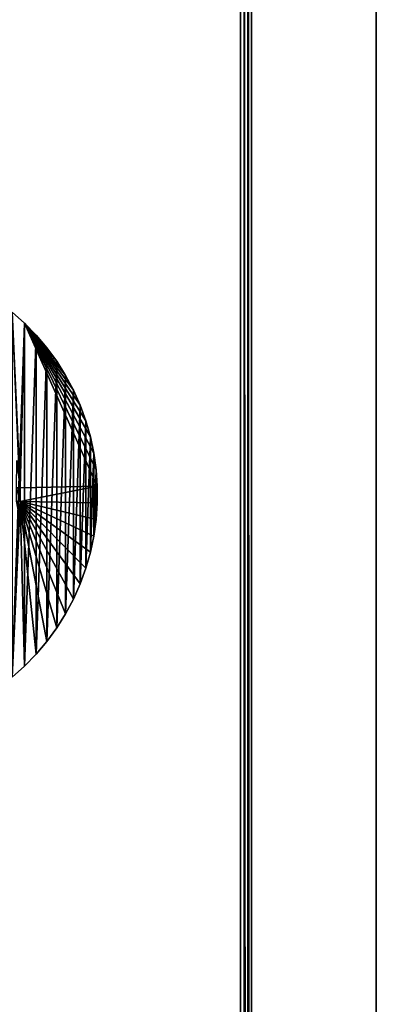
# Model space of a CAD drawing. Extents: x -300 to 306, y -450 to 450.
# Tile 33 of 34: x 251 to 300, y 182 to 316. Entities that reach past the tile are written whole.
import ezdxf

# ---------------------------------------------------------------- set-up
doc = ezdxf.new("R2010")
doc.units = 0
doc.header["$MEASUREMENT"] = 0

msp = doc.modelspace()

# ---------------------------------------------------------------- linework, layer by layer
for points in [[(282.5, -450, -30), (282, 377.5, -30), (282.5, 450, -30)], [(283, 449.5, 29.5), (282.5, 450, 30), (283, -449.5, 29.5)], [(283, -449.5, 29.5), (282.5, 450, 30), (282.5, -450, 30)], [(283, 449.5, -29.5), (283, -449.5, -29.5), (282.5, 450, -30)], [(282.5, 450, -30), (283, -449.5, -29.5), (282.5, -450, -30)], [(283, -450, -30), (283, -450, 30), (283, 450, -30)], [(283, 450, -30), (283, -450, 30), (283, 450, 30)], [(283, 449.5, 29.5), (283, -449.5, 29.5), (283, 449.5, -29.5)], [(283, 449.5, -29.5), (283, -449.5, 29.5), (283, -449.5, -29.5)], [(300, 441, 30), (300, -441, 30), (300, -10.41521, 5.980804)], [(300, 441, 30), (300, -10.41521, 5.980804), (300, -9.584792, 5.980804)], [(300, 441, 30), (300, -9.584792, 5.980804), (300, 9.584792, 5.980804)], [(300, 441, 30), (300, 9.584792, 5.980804), (300, 10.41521, 5.980804)], [(300, 441, 30), (300, 10.41521, 5.980804), (300, 29.584789, 5.980804)], [(300, 441, 30), (300, 29.584789, 5.980804), (300, 30.415211, 5.980804)], [(300, 441, 30), (300, 30.415211, 5.980804), (300, 49.584789, 5.980804)], [(300, 441, 30), (300, 49.584789, 5.980804), (300, 50.415211, 5.980804)], [(300, 441, 30), (300, 50.415211, 5.980804), (300, 441, -30)], [(300, 441, -30), (300, 50.415211, 5.980804), (300, 51.23148, 5.828216)], [(300, 441, -30), (300, 51.23148, 5.828216), (300, 52.005821, 5.528235)], [(300, 441, -30), (300, 52.005821, 5.528235), (300, 52.711861, 5.091077)], [(300, 441, -30), (300, 52.711861, 5.091077), (300, 53.325539, 4.531631)], [(300, 441, -30), (300, 53.325539, 4.531631), (300, 53.825981, 3.868945)], [(300, 441, -30), (300, 53.825981, 3.868945), (300, 54.196129, 3.125587)], [(300, 441, -30), (300, 54.196129, 3.125587), (300, 54.423382, 2.326873)], [(300, 441, -30), (300, 54.423382, 2.326873), (300, 54.5, 1.5)], [(300, 441, -30), (300, 54.5, 1.5), (300, 54.423382, 0.673127)], [(300, 441, -30), (300, 54.423382, 0.673127), (300, 54.196129, -0.125587)], [(300, 441, -30), (300, 54.196129, -0.125587), (300, 53.825981, -0.868945)], [(300, 441, -30), (300, 53.825981, -0.868945), (300, 53.325539, -1.53163)], [(300, 441, -30), (300, 53.325539, -1.53163), (300, 52.711861, -2.091078)], [(300, 441, -30), (300, 52.711861, -2.091078), (300, 52.005821, -2.528235)], [(300, 441, -30), (300, 52.005821, -2.528235), (300, 51.23148, -2.828215)], [(300, 441, -30), (300, 51.23148, -2.828215), (300, 50.415211, -2.980804)], [(300, 441, -30), (300, 50.415211, -2.980804), (300, 49.584789, -2.980804)], [(300, 441, -30), (300, 49.584789, -2.980804), (300, 30.415211, -2.980804)], [(300, 441, -30), (300, 30.415211, -2.980804), (300, 29.584789, -2.980804)], [(300, 441, -30), (300, 29.584789, -2.980804), (300, 10.41521, -2.980804)], [(300, 441, -30), (300, 10.41521, -2.980804), (300, 9.584792, -2.980804)], [(300, 441, -30), (300, 9.584792, -2.980804), (300, -441, -30)], [(282, -377.5, -30), (282, 377.5, -30), (282.5, -450, -30)], [(282, -377.5, -20), (282, 377.5, -20), (282, -377.5, -30)], [(282, -377.5, -30), (282, 377.5, -20), (282, 377.5, -30)], [(281.5, -377, -21), (281.5, -377, -30), (281.5, 377, -21)], [(281.5, 377, -21), (281.5, -377, -30), (281.5, 377, -30)], [(252.076401, 274.37851, -30), (251.480194, 251.933701, -30), (250.390594, 275.896515, -30)], [(250.390594, 275.896515, -30), (251.480194, 251.933701, -30), (251.321793, 253.794403, -30)], [(250.390594, 226.103607, -29), (252.076401, 274.37851, -29), (250.390594, 275.896515, -29)], [(250.390594, 275.896515, -30), (250.390594, 275.896515, -29), (252.076401, 274.37851, -30)], [(252.076401, 274.37851, -30), (250.390594, 275.896515, -29), (252.076401, 274.37851, -29)], [(252.076401, 227.621506, -29), (252.076401, 274.37851, -29), (250.390594, 226.103607, -29)], [(252.076401, 274.37851, -30), (261.980194, 252.134201, -30), (251.480194, 251.933701, -30)], [(252.076401, 274.37851, -30), (253.652206, 272.746704, -30), (255.110397, 271.009003, -30)], [(252.076401, 274.37851, -30), (255.110397, 271.009003, -30), (256.443695, 269.173798, -30)], [(252.076401, 274.37851, -30), (256.443695, 269.173798, -30), (257.645813, 267.25, -30)], [(252.076401, 274.37851, -30), (257.645813, 267.25, -30), (258.710785, 265.247101, -30)], [(252.076401, 274.37851, -30), (258.710785, 265.247101, -30), (259.633514, 263.174713, -30)], [(252.076401, 274.37851, -30), (259.633514, 263.174713, -30), (260.409302, 261.043091, -30)], [(252.076401, 274.37851, -30), (260.409302, 261.043091, -30), (261.034607, 258.862488, -30)], [(252.076401, 274.37851, -30), (261.034607, 258.862488, -30), (261.506287, 256.643585, -30)], [(252.076401, 274.37851, -30), (261.506287, 256.643585, -30), (261.821991, 254.397202, -30)], [(252.076401, 274.37851, -30), (261.821991, 254.397202, -30), (261.980194, 252.134201, -30)], [(252.076401, 227.621506, -29), (253.652206, 272.746704, -29), (252.076401, 274.37851, -29)], [(252.076401, 274.37851, -30), (252.076401, 274.37851, -29), (253.652206, 272.746704, -30)], [(253.652206, 272.746704, -30), (252.076401, 274.37851, -29), (253.652206, 272.746704, -29)], [(253.652206, 229.253296, -29), (253.652206, 272.746704, -29), (252.076401, 227.621506, -29)], [(253.652206, 229.253296, -29), (255.110397, 271.009003, -29), (253.652206, 272.746704, -29)], [(253.652206, 272.746704, -30), (253.652206, 272.746704, -29), (255.110397, 271.009003, -30)], [(255.110397, 271.009003, -30), (253.652206, 272.746704, -29), (255.110397, 271.009003, -29)], [(255.110397, 230.990997, -29), (255.110397, 271.009003, -29), (253.652206, 229.253296, -29)], [(255.110397, 230.990997, -29), (256.443695, 269.173798, -29), (255.110397, 271.009003, -29)], [(255.110397, 271.009003, -30), (255.110397, 271.009003, -29), (256.443695, 269.173798, -30)], [(256.443695, 269.173798, -30), (255.110397, 271.009003, -29), (256.443695, 269.173798, -29)], [(256.443695, 232.826202, -29), (256.443695, 269.173798, -29), (255.110397, 230.990997, -29)], [(256.443695, 232.826202, -29), (257.645813, 267.25, -29), (256.443695, 269.173798, -29)], [(256.443695, 269.173798, -30), (256.443695, 269.173798, -29), (257.645813, 267.25, -30)], [(257.645813, 267.25, -30), (256.443695, 269.173798, -29), (257.645813, 267.25, -29)], [(257.645813, 234.75, -29), (257.645813, 267.25, -29), (256.443695, 232.826202, -29)], [(257.645813, 234.75, -29), (258.710785, 265.247101, -29), (257.645813, 267.25, -29)], [(257.645813, 267.25, -30), (257.645813, 267.25, -29), (258.710785, 265.247101, -30)], [(258.710785, 265.247101, -30), (257.645813, 267.25, -29), (258.710785, 265.247101, -29)], [(258.710785, 236.752899, -29), (258.710785, 265.247101, -29), (257.645813, 234.75, -29)], [(258.710785, 236.752899, -29), (259.633514, 263.174713, -29), (258.710785, 265.247101, -29)], [(258.710785, 265.247101, -30), (258.710785, 265.247101, -29), (259.633514, 263.174713, -30)], [(259.633514, 263.174713, -30), (258.710785, 265.247101, -29), (259.633514, 263.174713, -29)], [(259.633514, 238.825302, -29), (259.633514, 263.174713, -29), (258.710785, 236.752899, -29)], [(259.633514, 238.825302, -29), (260.409302, 261.043091, -29), (259.633514, 263.174713, -29)], [(259.633514, 263.174713, -30), (259.633514, 263.174713, -29), (260.409302, 261.043091, -30)], [(260.409302, 261.043091, -30), (259.633514, 263.174713, -29), (260.409302, 261.043091, -29)], [(260.409302, 240.957001, -29), (260.409302, 261.043091, -29), (259.633514, 238.825302, -29)], [(260.409302, 240.957001, -29), (261.034607, 258.862488, -29), (260.409302, 261.043091, -29)], [(260.409302, 261.043091, -30), (260.409302, 261.043091, -29), (261.034607, 258.862488, -30)], [(261.034607, 258.862488, -30), (260.409302, 261.043091, -29), (261.034607, 258.862488, -29)], [(261.034607, 243.137497, -29), (261.034607, 258.862488, -29), (260.409302, 240.957001, -29)], [(261.034607, 243.137497, -29), (261.506287, 256.643585, -29), (261.034607, 258.862488, -29)], [(261.034607, 258.862488, -30), (261.034607, 258.862488, -29), (261.506287, 256.643585, -30)], [(261.506287, 256.643585, -30), (261.034607, 258.862488, -29), (261.506287, 256.643585, -29)], [(261.506287, 245.3564, -29), (261.506287, 256.643585, -29), (261.034607, 243.137497, -29)], [(261.506287, 245.3564, -29), (261.821991, 254.397202, -29), (261.506287, 256.643585, -29)], [(261.506287, 256.643585, -30), (261.506287, 256.643585, -29), (261.821991, 254.397202, -30)], [(261.821991, 254.397202, -30), (261.506287, 256.643585, -29), (261.821991, 254.397202, -29)], [(251.480194, 251.933701, -29.5), (250.980606, 251.912506, -29.5), (251.006195, 255.634903, -29.5)], [(251.480194, 251.933701, -29.5), (251.006195, 255.634903, -29.5), (251.321793, 253.794403, -29.5)], [(251.480194, 251.933701, -30), (251.321793, 253.794403, -29.5), (251.321793, 253.794403, -30)], [(251.321793, 253.794403, -29.5), (251.480194, 251.933701, -30), (251.480194, 251.933701, -29.5)], [(261.821991, 247.602798, -29), (261.821991, 254.397202, -29), (261.506287, 245.3564, -29)], [(261.821991, 247.602798, -29), (261.980194, 252.134201, -29), (261.821991, 254.397202, -29)], [(261.821991, 254.397202, -30), (261.821991, 254.397202, -29), (261.980194, 252.134201, -30)], [(261.980194, 252.134201, -30), (261.821991, 254.397202, -29), (261.980194, 252.134201, -29)], [(251.480194, 250.066299, -29.5), (250.980606, 251.912506, -29.5), (251.480194, 251.933701, -29.5)], [(251.480194, 250.066299, -29.5), (250.980606, 250.087494, -29.5), (250.980606, 251.912506, -29.5)], [(251.480194, 250.066299, -30), (251.480194, 251.933701, -30), (261.980194, 252.134201, -30)], [(251.480194, 250.066299, -30), (261.980194, 252.134201, -30), (261.980194, 249.865799, -30)], [(251.480194, 251.933701, -29.5), (251.480194, 251.933701, -30), (251.480194, 250.066299, -30)], [(251.480194, 251.933701, -29.5), (251.480194, 250.066299, -30), (251.480194, 250.066299, -29.5)], [(261.980194, 249.865799, -29), (261.980194, 252.134201, -29), (261.821991, 247.602798, -29)], [(261.980194, 252.134201, -30), (261.980194, 252.134201, -29), (261.980194, 249.865799, -30)], [(261.980194, 249.865799, -30), (261.980194, 252.134201, -29), (261.980194, 249.865799, -29)], [(251.480194, 250.066299, -30), (252.076401, 227.621506, -30), (250.390594, 226.103607, -30)], [(250.390594, 226.103607, -30), (251.321793, 248.205597, -30), (251.480194, 250.066299, -30)], [(251.321793, 248.205597, -29.5), (250.980606, 250.087494, -29.5), (251.480194, 250.066299, -29.5)], [(251.480194, 250.066299, -29.5), (251.480194, 250.066299, -30), (251.321793, 248.205597, -30)], [(251.480194, 250.066299, -29.5), (251.321793, 248.205597, -30), (251.321793, 248.205597, -29.5)], [(251.480194, 250.066299, -30), (261.980194, 249.865799, -30), (261.821991, 247.602798, -30)], [(251.480194, 250.066299, -30), (261.821991, 247.602798, -30), (261.506287, 245.3564, -30)], [(251.480194, 250.066299, -30), (261.506287, 245.3564, -30), (261.034607, 243.137497, -30)], [(251.480194, 250.066299, -30), (261.034607, 243.137497, -30), (260.409302, 240.957001, -30)], [(251.480194, 250.066299, -30), (260.409302, 240.957001, -30), (259.633514, 238.825302, -30)], [(251.480194, 250.066299, -30), (259.633514, 238.825302, -30), (258.710785, 236.752899, -30)], [(251.480194, 250.066299, -30), (258.710785, 236.752899, -30), (257.645813, 234.75, -30)], [(251.480194, 250.066299, -30), (257.645813, 234.75, -30), (256.443695, 232.826202, -30)], [(251.480194, 250.066299, -30), (256.443695, 232.826202, -30), (255.110397, 230.990997, -30)], [(251.480194, 250.066299, -30), (255.110397, 230.990997, -30), (253.652206, 229.253296, -30)], [(251.480194, 250.066299, -30), (253.652206, 229.253296, -30), (252.076401, 227.621506, -30)], [(261.980194, 249.865799, -30), (261.980194, 249.865799, -29), (261.821991, 247.602798, -30)], [(261.821991, 247.602798, -30), (261.980194, 249.865799, -29), (261.821991, 247.602798, -29)], [(261.821991, 247.602798, -30), (261.821991, 247.602798, -29), (261.506287, 245.3564, -30)], [(261.506287, 245.3564, -30), (261.821991, 247.602798, -29), (261.506287, 245.3564, -29)], [(261.506287, 245.3564, -30), (261.506287, 245.3564, -29), (261.034607, 243.137497, -30)], [(261.034607, 243.137497, -30), (261.506287, 245.3564, -29), (261.034607, 243.137497, -29)], [(261.034607, 243.137497, -30), (261.034607, 243.137497, -29), (260.409302, 240.957001, -30)], [(260.409302, 240.957001, -30), (261.034607, 243.137497, -29), (260.409302, 240.957001, -29)], [(260.409302, 240.957001, -30), (260.409302, 240.957001, -29), (259.633514, 238.825302, -30)], [(259.633514, 238.825302, -30), (260.409302, 240.957001, -29), (259.633514, 238.825302, -29)], [(259.633514, 238.825302, -30), (259.633514, 238.825302, -29), (258.710785, 236.752899, -30)], [(258.710785, 236.752899, -30), (259.633514, 238.825302, -29), (258.710785, 236.752899, -29)], [(258.710785, 236.752899, -30), (258.710785, 236.752899, -29), (257.645813, 234.75, -30)], [(257.645813, 234.75, -30), (258.710785, 236.752899, -29), (257.645813, 234.75, -29)], [(257.645813, 234.75, -30), (257.645813, 234.75, -29), (256.443695, 232.826202, -30)], [(256.443695, 232.826202, -30), (257.645813, 234.75, -29), (256.443695, 232.826202, -29)], [(256.443695, 232.826202, -30), (256.443695, 232.826202, -29), (255.110397, 230.990997, -30)], [(255.110397, 230.990997, -30), (256.443695, 232.826202, -29), (255.110397, 230.990997, -29)], [(255.110397, 230.990997, -30), (255.110397, 230.990997, -29), (253.652206, 229.253296, -30)], [(253.652206, 229.253296, -30), (255.110397, 230.990997, -29), (253.652206, 229.253296, -29)], [(253.652206, 229.253296, -30), (253.652206, 229.253296, -29), (252.076401, 227.621506, -30)], [(252.076401, 227.621506, -30), (253.652206, 229.253296, -29), (252.076401, 227.621506, -29)], [(252.076401, 227.621506, -30), (252.076401, 227.621506, -29), (250.390594, 226.103607, -30)], [(250.390594, 226.103607, -30), (252.076401, 227.621506, -29), (250.390594, 226.103607, -29)]]:
    msp.add_3dface(points)

doc.saveas('drawing.dxf')
